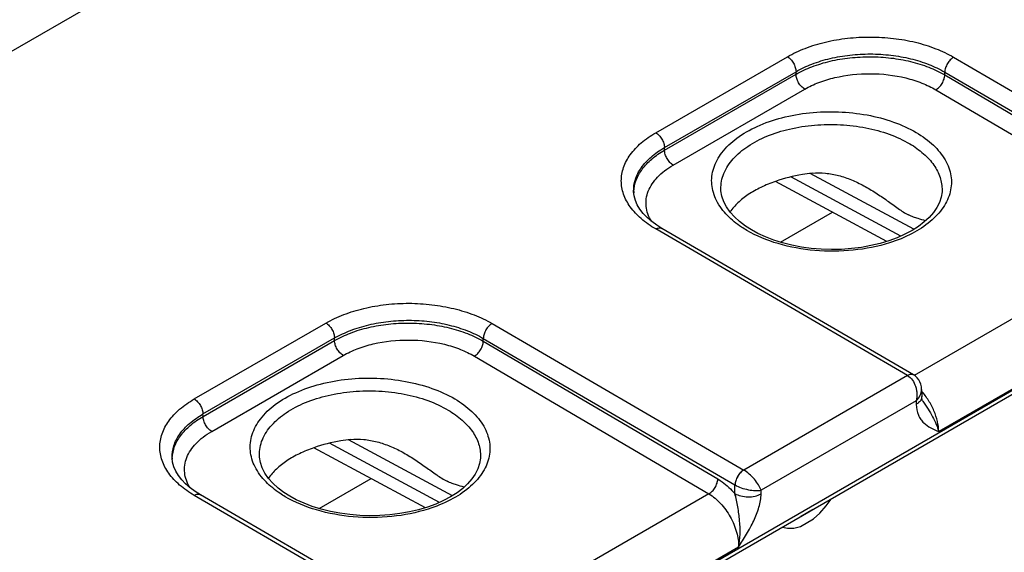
# Model space of a CAD drawing. Header units: inches. Extents: x 0 to 34, y 0 to 22.
# Tile 70 of 168: x 4.125 to 5.318, y 17.035 to 17.681. Entities that reach past the tile are written whole.
import ezdxf

# ---------------------------------------------------------------- set-up
doc = ezdxf.new("R2010")
doc.units = ezdxf.units.IN
doc.header["$LTSCALE"] = 1.87
doc.header["$MEASUREMENT"] = 0
doc.layers.get('0').update_dxf_attribs({"linetype": 'CONTINUOUS'})

msp = doc.modelspace()

# ---------------------------------------------------------------- linework, layer by layer
at = {"color": 7, "linetype": 'CONTINUOUS'}
for p, q in [((8.2048, 20.0045), (3.5258, 17.3029)), ((4.5608, 16.784), (8.9892, 19.3409)), ((4.5638, 16.7906), (8.9921, 19.3475)), ((4.8956, 17.5442), (5.0552, 17.6363)), ((5.2567, 17.6358), (5.5619, 17.4581)), ((4.9062, 17.5261), (5.0657, 17.6182)), ((4.9063, 17.523), (5.0657, 17.6151)), ((5.0657, 17.6151), (5.0657, 17.6182)), ((5.246, 17.6143), (5.246, 17.6177)), ((5.246, 17.6177), (5.5512, 17.4399)), ((5.246, 17.6143), (5.5303, 17.4472)), ((4.9168, 17.5049), (5.0763, 17.597)), ((5.2353, 17.5962), (5.5196, 17.4291)), ((4.9063, 17.523), (4.9062, 17.5261)), ((5.1929, 17.4188), (5.0596, 17.4906)), ((5.2086, 17.427), (5.0827, 17.4947)), ((5.176, 17.4124), (5.0407, 17.4851)), ((4.8688, 17.4727), (4.8688, 17.4727)), ((4.9746, 17.4758), (4.9746, 17.4758)), ((5.2427, 17.4744), (5.2427, 17.4743)), ((5.0469, 17.4114), (5.11, 17.4478)), ((5.5196, 17.4291), (5.2091, 17.2498)), ((5.2008, 17.2496), (4.8956, 17.4274)), ((5.2083, 17.2504), (4.9031, 17.4281)), ((5.5556, 17.3645), (5.2388, 17.1816)), ((4.3361, 17.2212), (4.4957, 17.3133)), ((4.6972, 17.3128), (5.0024, 17.135)), ((4.3467, 17.203), (4.5062, 17.2952)), ((4.3468, 17.2), (4.5062, 17.2921)), ((4.5062, 17.2921), (4.5062, 17.2952)), ((4.6865, 17.2913), (4.6865, 17.2946)), ((4.6865, 17.2946), (4.9917, 17.1169)), ((4.6865, 17.2913), (4.9708, 17.1242)), ((4.3573, 17.1819), (4.5168, 17.274)), ((4.6758, 17.2731), (4.9601, 17.1061)), ((5.2008, 17.2496), (5.0024, 17.135)), ((5.218, 17.2329), (5.2181, 17.2243)), ((5.2115, 17.2191), (5.0234, 17.1105)), ((5.2115, 17.2191), (5.2115, 17.2147)), ((5.2195, 17.2185), (5.2195, 17.2185)), ((4.3468, 17.2), (4.3467, 17.203)), ((4.6334, 17.0958), (4.5001, 17.1675)), ((4.6491, 17.1039), (4.5232, 17.1716)), ((4.6165, 17.0893), (4.4812, 17.1621)), ((4.3094, 17.1496), (4.3094, 17.1496)), ((4.4151, 17.1528), (4.4151, 17.1528)), ((4.6832, 17.1513), (4.6832, 17.1513)), ((4.4874, 17.0883), (4.5505, 17.1248)), ((4.9601, 17.1061), (4.6496, 16.9268)), ((4.9915, 17.1064), (4.9917, 17.1169)), ((5.0233, 17.1061), (5.0234, 17.1105)), ((4.6413, 16.9266), (4.3361, 17.1043)), ((4.6488, 16.9273), (4.3436, 17.105)), ((5.1023, 17.0917), (5.1082, 17.0997)), ((5.1082, 17.0997), (5.1084, 17.1002)), ((5.0847, 17.0862), (5.073, 17.0794)), ((5.0844, 17.0863), (5.0847, 17.0862)), ((5.0862, 17.0874), (5.0847, 17.0862)), ((5.0867, 17.0758), (5.0945, 17.0826)), ((5.0945, 17.0826), (5.1023, 17.0917)), ((5.071, 17.0667), (5.0867, 17.0758)), ((5.073, 17.0794), (5.0715, 17.0789)), ((5.0727, 17.0796), (5.073, 17.0794)), ((5.0493, 17.0661), (5.0495, 17.0658)), ((5.0495, 17.0658), (5.0553, 17.0646)), ((5.0553, 17.0646), (5.0632, 17.0645)), ((5.0632, 17.0645), (5.071, 17.0667)), ((4.9961, 17.0415), (4.6793, 16.8586))]:
    msp.add_line(p, q, dxfattribs=at)
for points in [[(4.9031, 17.4281), (4.8969, 17.432), (4.8907, 17.4365), (4.8852, 17.4413), (4.8804, 17.4463), (4.8764, 17.4514), (4.8732, 17.4567), (4.8709, 17.4621), (4.8694, 17.4677), (4.8688, 17.4727)], [(4.9857, 17.448), (4.9813, 17.4542), (4.978, 17.4605), (4.9758, 17.4671), (4.9747, 17.4738), (4.9746, 17.4758)], [(5.2427, 17.4744), (5.2427, 17.4725), (5.2416, 17.4659), (5.2395, 17.4595), (5.2364, 17.4533), (5.2322, 17.4473), (5.2271, 17.4414), (5.2211, 17.4359), (5.2142, 17.4306), (5.2064, 17.4256), (5.1978, 17.421), (5.1884, 17.4168), (5.1783, 17.4131)], [(5.0116, 17.4263), (5.0044, 17.4309), (4.9972, 17.4363), (4.991, 17.442), (4.9857, 17.448)], [(5.1783, 17.4131), (5.1676, 17.4099), (5.1565, 17.4072), (5.1449, 17.4051), (5.1329, 17.4036), (5.1208, 17.4027), (5.1086, 17.4025), (5.0963, 17.4029), (5.0842, 17.4039), (5.0723, 17.4055), (5.0607, 17.4078), (5.0495, 17.4106), (5.0388, 17.4139), (5.0288, 17.4177), (5.0194, 17.422), (5.0116, 17.4263)], [(5.218, 17.2329), (5.2178, 17.2358), (5.2171, 17.239), (5.216, 17.2419), (5.2145, 17.2445), (5.2127, 17.2468), (5.2106, 17.2488), (5.2084, 17.2503)], [(5.2195, 17.2185), (5.2192, 17.219), (5.2188, 17.2198), (5.2185, 17.221), (5.2182, 17.2225), (5.2181, 17.2243)], [(4.3436, 17.105), (4.3374, 17.1089), (4.3312, 17.1135), (4.3257, 17.1183), (4.3209, 17.1232), (4.3169, 17.1283), (4.3137, 17.1336), (4.3114, 17.139), (4.3099, 17.1446), (4.3094, 17.1496)], [(4.4262, 17.1249), (4.4218, 17.1311), (4.4185, 17.1375), (4.4163, 17.144), (4.4152, 17.1507), (4.4151, 17.1528)], [(4.6832, 17.1513), (4.6832, 17.1494), (4.6821, 17.1429), (4.68, 17.1365), (4.6769, 17.1302), (4.6727, 17.1242), (4.6676, 17.1184), (4.6616, 17.1128), (4.6547, 17.1075), (4.6469, 17.1025), (4.6383, 17.0979), (4.6289, 17.0938), (4.6188, 17.09)], [(4.4521, 17.1032), (4.4449, 17.1078), (4.4377, 17.1132), (4.4315, 17.1189), (4.4262, 17.1249)], [(4.6188, 17.09), (4.6081, 17.0868), (4.597, 17.0842), (4.5854, 17.0821), (4.5734, 17.0806), (4.5613, 17.0797), (4.5491, 17.0795), (4.5368, 17.0798), (4.5247, 17.0809), (4.5128, 17.0825), (4.5012, 17.0847), (4.49, 17.0875), (4.4793, 17.0908), (4.4693, 17.0947), (4.4599, 17.099), (4.4521, 17.1032)]]:
    msp.add_lwpolyline(points, dxfattribs=at)
for centre, radius, start, end in [((4.9121, 17.4707), 0.0432, 177.3306, 179.169), ((4.3526, 17.1476), 0.0432, 177.3306, 179.169), ((5.0025, 17.1356), 0.0216, 239.9252, 240.1386)]:
    msp.add_arc(centre, radius, start, end, dxfattribs=at)
for points, knots in [([(5.0552, 17.6363), (5.0621, 17.6403), (5.0772, 17.6473), (5.1017, 17.6548), (5.1283, 17.6593), (5.1559, 17.6608), (5.1836, 17.6592), (5.2102, 17.6545), (5.2347, 17.6469), (5.2498, 17.6398), (5.2567, 17.6358)], [0, 0, 0, 0, 0.1141, 0.237195, 0.366768, 0.499736, 0.63274, 0.762419, 0.885682, 1, 1, 1, 1]), ([(5.0552, 17.6363), (5.0567, 17.6355), (5.0595, 17.6331), (5.0628, 17.6286), (5.065, 17.6236), (5.0657, 17.6199), (5.0657, 17.6182)], [0, 0, 0, 0, 0.236976, 0.499189, 0.761843, 1, 1, 1, 1]), ([(5.0657, 17.6182), (5.0719, 17.6218), (5.0854, 17.6281), (5.1074, 17.6348), (5.1312, 17.6389), (5.1559, 17.6402), (5.1806, 17.6387), (5.2044, 17.6345), (5.2264, 17.6277), (5.2399, 17.6213), (5.246, 17.6177)], [0, 0, 0, 0, 0.114145, 0.237238, 0.36678, 0.499705, 0.63267, 0.762331, 0.885612, 1, 1, 1, 1]), ([(5.0657, 17.6151), (5.0719, 17.6187), (5.0854, 17.6249), (5.1074, 17.6315), (5.1312, 17.6355), (5.1559, 17.6368), (5.1806, 17.6353), (5.2044, 17.6311), (5.2264, 17.6243), (5.2399, 17.6179), (5.246, 17.6143)], [0, 0, 0, 0, 0.114008, 0.237036, 0.366572, 0.499533, 0.632558, 0.762282, 0.885608, 1, 1, 1, 1]), ([(5.2567, 17.6358), (5.2552, 17.635), (5.2524, 17.6326), (5.2491, 17.6281), (5.2468, 17.623), (5.2461, 17.6194), (5.246, 17.6177)], [0, 0, 0, 0, 0.236844, 0.499187, 0.761971, 1, 1, 1, 1]), ([(5.0763, 17.597), (5.0748, 17.5979), (5.072, 17.6002), (5.0687, 17.6047), (5.0664, 17.6098), (5.0658, 17.6134), (5.0657, 17.6151)], [0, 0, 0, 0, 0.237244, 0.499463, 0.761973, 1, 1, 1, 1]), ([(5.0763, 17.597), (5.0817, 17.6002), (5.0936, 17.6057), (5.12, 17.6136), (5.1558, 17.6174), (5.1916, 17.6133), (5.218, 17.605), (5.2299, 17.5994), (5.2353, 17.5962)], [0, 0, 0, 0, 0.114151, 0.23728, 0.499471, 0.761948, 0.885415, 1, 1, 1, 1]), ([(5.2353, 17.5962), (5.2368, 17.5971), (5.2396, 17.5994), (5.243, 17.6039), (5.2453, 17.609), (5.246, 17.6126), (5.246, 17.6143)], [0, 0, 0, 0, 0.236981, 0.49946, 0.762231, 1, 1, 1, 1]), ([(4.9759, 17.5199), (4.9809, 17.5266), (4.9942, 17.539), (5.0192, 17.5531), (5.0491, 17.5634), (5.0824, 17.5692), (5.1171, 17.5703), (5.1514, 17.5666), (5.1833, 17.5583), (5.2027, 17.5495), (5.2115, 17.5444)], [0, 0, 0, 0, 0.099166, 0.212253, 0.337842, 0.472367, 0.611021, 0.748489, 0.879599, 1, 1, 1, 1]), ([(4.9896, 17.5126), (4.9947, 17.5183), (5.0076, 17.529), (5.0309, 17.541), (5.0583, 17.5495), (5.0883, 17.5541), (5.1194, 17.5546), (5.15, 17.5509), (5.1783, 17.5433), (5.1957, 17.5354), (5.2035, 17.5308)], [0, 0, 0, 0, 0.101605, 0.216519, 0.342927, 0.477267, 0.614954, 0.751029, 0.88071, 1, 1, 1, 1]), ([(4.8956, 17.4274), (4.8894, 17.431), (4.878, 17.4389), (4.8645, 17.4532), (4.8559, 17.4691), (4.8529, 17.4859), (4.8559, 17.5027), (4.8645, 17.5185), (4.878, 17.5328), (4.8894, 17.5406), (4.8956, 17.5442)], [0, 0, 0, 0, 0.144884, 0.274626, 0.39142, 0.500515, 0.609515, 0.726059, 0.855466, 1, 1, 1, 1]), ([(4.8956, 17.5442), (4.8971, 17.5433), (4.8999, 17.541), (4.9032, 17.5365), (4.9055, 17.5314), (4.9061, 17.5278), (4.9062, 17.5261)], [0, 0, 0, 0, 0.236976, 0.499189, 0.761843, 1, 1, 1, 1]), ([(5.2115, 17.5444), (5.219, 17.54), (5.2322, 17.5304), (5.245, 17.5151), (5.2512, 17.502), (5.2538, 17.4921), (5.2544, 17.4822), (5.2529, 17.4723), (5.2496, 17.4626), (5.2423, 17.4498), (5.2283, 17.435), (5.2059, 17.4206), (5.1885, 17.4136), (5.1791, 17.4106)], [0, 0, 0, 0, 0.137269, 0.257867, 0.313161, 0.366167, 0.418075, 0.470215, 0.523883, 0.580194, 0.703506, 0.843713, 1, 1, 1, 1]), ([(4.8688, 17.4727), (4.8687, 17.4776), (4.8702, 17.488), (4.8778, 17.5026), (4.8901, 17.5157), (4.9005, 17.5228), (4.9062, 17.5261)], [0, 0, 0, 0, 0.218502, 0.451379, 0.710202, 1, 1, 1, 1]), ([(5.2035, 17.5308), (5.2095, 17.5273), (5.2203, 17.5197), (5.2331, 17.5058), (5.2411, 17.4905), (5.2428, 17.4796), (5.2427, 17.4744)], [0, 0, 0, 0, 0.289471, 0.548546, 0.781743, 1, 1, 1, 1]), ([(4.869, 17.4727), (4.8692, 17.4774), (4.8713, 17.4872), (4.8791, 17.5008), (4.891, 17.5131), (4.9008, 17.5199), (4.9063, 17.523)], [0, 0, 0, 0, 0.218431, 0.452595, 0.71182, 1, 1, 1, 1]), ([(4.9168, 17.5049), (4.9153, 17.5058), (4.9125, 17.5082), (4.9092, 17.5126), (4.907, 17.5177), (4.9063, 17.5213), (4.9063, 17.523)], [0, 0, 0, 0, 0.237244, 0.499463, 0.761973, 1, 1, 1, 1]), ([(4.9827, 17.4436), (4.9774, 17.449), (4.9706, 17.4579), (4.9653, 17.4713), (4.9633, 17.4813), (4.9634, 17.4913), (4.9664, 17.5049), (4.9716, 17.5143), (4.9759, 17.5199)], [0, 0, 0, 0, 0.268066, 0.391437, 0.510397, 0.627858, 0.746926, 1, 1, 1, 1]), ([(4.9746, 17.4758), (4.9746, 17.479), (4.9751, 17.4855), (4.979, 17.4985), (4.9849, 17.5073), (4.9896, 17.5126)], [0, 0, 0, 0, 0.236259, 0.478277, 1, 1, 1, 1]), ([(4.8904, 17.4367), (4.8887, 17.4395), (4.8858, 17.4454), (4.8837, 17.4547), (4.8838, 17.4641), (4.8872, 17.4769), (4.8953, 17.4886), (4.9065, 17.4984), (4.9132, 17.5028), (4.9168, 17.5049)], [0, 0, 0, 0, 0.119815, 0.233742, 0.345688, 0.459924, 0.708518, 0.848618, 1, 1, 1, 1]), ([(5.0851, 17.495), (5.0812, 17.4946), (5.0662, 17.4925), (5.0513, 17.4888), (5.0407, 17.4851)], [0, 0, 0, 0, 0.257547, 1, 1, 1, 1]), ([(5.0851, 17.495), (5.0905, 17.4956), (5.1014, 17.4956), (5.1175, 17.4926), (5.1331, 17.4873), (5.1429, 17.4825), (5.1478, 17.4799)], [0, 0, 0, 0, 0.248677, 0.49821, 0.748775, 1, 1, 1, 1]), ([(5.0407, 17.4851), (5.0347, 17.483), (5.0234, 17.4784), (5.008, 17.4697), (4.9953, 17.4598), (4.9884, 17.4521), (4.9855, 17.4481)], [0, 0, 0, 0, 0.281733, 0.543213, 0.782538, 1, 1, 1, 1]), ([(5.1478, 17.4799), (5.1527, 17.4773), (5.1624, 17.4715), (5.1762, 17.4619), (5.189, 17.4524), (5.1978, 17.4467), (5.2022, 17.4445)], [0, 0, 0, 0, 0.261087, 0.520169, 0.77201, 1, 1, 1, 1]), ([(5.006, 17.4257), (5.0038, 17.427), (4.9955, 17.4322), (4.9878, 17.4384), (4.9827, 17.4436)], [0, 0, 0, 0, 0.263736, 1, 1, 1, 1]), ([(5.2228, 17.4374), (5.2197, 17.4382), (5.2148, 17.4395), (5.2079, 17.4418), (5.2041, 17.4435), (5.2022, 17.4445)], [0, 0, 0, 0, 0.438307, 0.700522, 1, 1, 1, 1]), ([(4.8956, 17.4274), (4.8963, 17.4277), (4.8976, 17.4284), (4.8996, 17.4288), (4.9015, 17.4288), (4.9026, 17.4284), (4.9031, 17.4281)], [0, 0, 0, 0, 0.290323, 0.549714, 0.782684, 1, 1, 1, 1]), ([(5.1791, 17.4106), (5.1649, 17.4061), (5.1347, 17.4002), (5.0888, 17.3999), (5.0449, 17.4078), (5.0178, 17.4188), (5.006, 17.4257)], [0, 0, 0, 0, 0.251929, 0.514109, 0.768822, 1, 1, 1, 1]), ([(4.4957, 17.3133), (4.5026, 17.3173), (4.5177, 17.3243), (4.5422, 17.3317), (4.5688, 17.3363), (4.5964, 17.3378), (4.6241, 17.3361), (4.6507, 17.3314), (4.6752, 17.3239), (4.6903, 17.3168), (4.6972, 17.3128)], [0, 0, 0, 0, 0.1141, 0.237195, 0.366768, 0.499736, 0.63274, 0.762419, 0.885682, 1, 1, 1, 1]), ([(4.4957, 17.3133), (4.4972, 17.3124), (4.5, 17.3101), (4.5033, 17.3056), (4.5055, 17.3005), (4.5062, 17.2969), (4.5062, 17.2952)], [0, 0, 0, 0, 0.236976, 0.499189, 0.761843, 1, 1, 1, 1]), ([(4.5062, 17.2952), (4.5124, 17.2987), (4.5259, 17.305), (4.5479, 17.3117), (4.5717, 17.3158), (4.5964, 17.3171), (4.6211, 17.3157), (4.6449, 17.3114), (4.6669, 17.3046), (4.6804, 17.2983), (4.6865, 17.2946)], [0, 0, 0, 0, 0.114145, 0.237238, 0.36678, 0.499705, 0.63267, 0.762331, 0.885612, 1, 1, 1, 1]), ([(4.5062, 17.2921), (4.5124, 17.2956), (4.5259, 17.3019), (4.5479, 17.3085), (4.5717, 17.3125), (4.5964, 17.3138), (4.6211, 17.3123), (4.6449, 17.308), (4.6669, 17.3012), (4.6804, 17.2949), (4.6865, 17.2913)], [0, 0, 0, 0, 0.114008, 0.237036, 0.366572, 0.499533, 0.632558, 0.762282, 0.885608, 1, 1, 1, 1]), ([(4.6972, 17.3128), (4.6957, 17.3119), (4.6929, 17.3096), (4.6896, 17.3051), (4.6873, 17.3), (4.6866, 17.2964), (4.6865, 17.2946)], [0, 0, 0, 0, 0.236844, 0.499187, 0.761971, 1, 1, 1, 1]), ([(4.5168, 17.274), (4.5153, 17.2748), (4.5125, 17.2772), (4.5092, 17.2817), (4.507, 17.2867), (4.5063, 17.2903), (4.5062, 17.2921)], [0, 0, 0, 0, 0.237244, 0.499463, 0.761973, 1, 1, 1, 1]), ([(4.5168, 17.274), (4.5222, 17.2771), (4.5341, 17.2826), (4.5605, 17.2906), (4.5963, 17.2943), (4.6321, 17.2902), (4.6585, 17.282), (4.6704, 17.2763), (4.6758, 17.2731)], [0, 0, 0, 0, 0.114151, 0.23728, 0.499471, 0.761948, 0.885415, 1, 1, 1, 1]), ([(4.6758, 17.2731), (4.6773, 17.274), (4.6802, 17.2764), (4.6835, 17.2808), (4.6858, 17.2859), (4.6865, 17.2895), (4.6865, 17.2913)], [0, 0, 0, 0, 0.236981, 0.49946, 0.762231, 1, 1, 1, 1]), ([(5.2083, 17.2504), (5.2078, 17.2507), (5.2067, 17.2511), (5.2048, 17.2511), (5.2028, 17.2506), (5.2015, 17.25), (5.2008, 17.2496)], [0, 0, 0, 0, 0.217316, 0.450286, 0.709676, 1, 1, 1, 1]), ([(5.2084, 17.2503), (5.2079, 17.2506), (5.2068, 17.251), (5.2049, 17.2511), (5.2028, 17.2506), (5.2015, 17.25), (5.2008, 17.2496)], [0, 0, 0, 0, 0.217522, 0.450595, 0.709926, 1, 1, 1, 1]), ([(5.2008, 17.2496), (5.2055, 17.2469), (5.2098, 17.2404), (5.2118, 17.2322), (5.2125, 17.2264), (5.2122, 17.2219), (5.2115, 17.2191)], [0, 0, 0, 0, 0.479289, 0.611923, 0.744389, 1, 1, 1, 1]), ([(4.4164, 17.1969), (4.4214, 17.2035), (4.4347, 17.216), (4.4597, 17.2301), (4.4896, 17.2403), (4.5229, 17.2462), (4.5576, 17.2472), (4.5919, 17.2435), (4.6238, 17.2352), (4.6432, 17.2265), (4.652, 17.2213)], [0, 0, 0, 0, 0.099166, 0.212253, 0.337842, 0.472367, 0.611021, 0.748489, 0.879599, 1, 1, 1, 1]), ([(4.4301, 17.1895), (4.4352, 17.1953), (4.4481, 17.2059), (4.4714, 17.2179), (4.4988, 17.2264), (4.5288, 17.231), (4.5599, 17.2315), (4.5905, 17.2279), (4.6188, 17.2202), (4.6362, 17.2123), (4.644, 17.2077)], [0, 0, 0, 0, 0.101605, 0.216519, 0.342927, 0.477267, 0.614954, 0.751029, 0.88071, 1, 1, 1, 1]), ([(5.2115, 17.2191), (5.2134, 17.221), (5.2167, 17.2252), (5.218, 17.2304), (5.218, 17.2329)], [0, 0, 0, 0, 0.52929, 1, 1, 1, 1]), ([(5.2388, 17.1816), (5.2387, 17.1857), (5.2375, 17.1944), (5.2332, 17.2071), (5.2267, 17.2196), (5.2211, 17.2272), (5.218, 17.2308)], [0, 0, 0, 0, 0.226977, 0.477051, 0.739066, 1, 1, 1, 1]), ([(4.3361, 17.1043), (4.3299, 17.1079), (4.3185, 17.1158), (4.305, 17.1302), (4.2964, 17.146), (4.2934, 17.1628), (4.2964, 17.1796), (4.305, 17.1954), (4.3185, 17.2097), (4.3299, 17.2175), (4.3361, 17.2212)], [0, 0, 0, 0, 0.144884, 0.274626, 0.39142, 0.500515, 0.609515, 0.726059, 0.855466, 1, 1, 1, 1]), ([(4.3361, 17.2212), (4.3376, 17.2203), (4.3404, 17.2179), (4.3437, 17.2134), (4.346, 17.2084), (4.3466, 17.2047), (4.3467, 17.203)], [0, 0, 0, 0, 0.236976, 0.499189, 0.761843, 1, 1, 1, 1]), ([(4.652, 17.2213), (4.6595, 17.2169), (4.6727, 17.2074), (4.6856, 17.192), (4.6917, 17.1789), (4.6943, 17.1691), (4.6949, 17.1592), (4.6934, 17.1493), (4.6901, 17.1396), (4.6828, 17.1268), (4.6688, 17.1119), (4.6464, 17.0976), (4.629, 17.0906), (4.6196, 17.0876)], [0, 0, 0, 0, 0.137269, 0.257867, 0.313161, 0.366167, 0.418075, 0.470215, 0.523883, 0.580194, 0.703506, 0.843713, 1, 1, 1, 1]), ([(5.2181, 17.2243), (5.2181, 17.2234), (5.2178, 17.2215), (5.2165, 17.219), (5.2144, 17.2166), (5.2125, 17.2153), (5.2115, 17.2147)], [0, 0, 0, 0, 0.21857, 0.452166, 0.711185, 1, 1, 1, 1]), ([(5.2115, 17.2147), (5.2116, 17.2103), (5.2127, 17.2037), (5.2167, 17.1964), (5.2215, 17.1908), (5.229, 17.1857), (5.2355, 17.183), (5.2388, 17.1816)], [0, 0, 0, 0, 0.290805, 0.418063, 0.537966, 0.768912, 1, 1, 1, 1]), ([(5.2195, 17.2185), (5.2216, 17.2153), (5.2257, 17.2092), (5.2313, 17.1999), (5.2358, 17.1907), (5.238, 17.1846), (5.2388, 17.1816)], [0, 0, 0, 0, 0.272107, 0.534098, 0.778987, 1, 1, 1, 1]), ([(4.3094, 17.1496), (4.3092, 17.1546), (4.3107, 17.165), (4.3183, 17.1795), (4.3306, 17.1926), (4.341, 17.1997), (4.3467, 17.203)], [0, 0, 0, 0, 0.218502, 0.451379, 0.710202, 1, 1, 1, 1]), ([(4.644, 17.2077), (4.65, 17.2042), (4.6608, 17.1966), (4.6736, 17.1828), (4.6816, 17.1675), (4.6833, 17.1565), (4.6832, 17.1513)], [0, 0, 0, 0, 0.289471, 0.548546, 0.781743, 1, 1, 1, 1]), ([(4.3095, 17.1496), (4.3097, 17.1544), (4.3118, 17.1642), (4.3196, 17.1778), (4.3315, 17.1901), (4.3413, 17.1968), (4.3468, 17.2)], [0, 0, 0, 0, 0.218431, 0.452595, 0.71182, 1, 1, 1, 1]), ([(4.3573, 17.1819), (4.3558, 17.1827), (4.353, 17.1851), (4.3497, 17.1896), (4.3475, 17.1947), (4.3468, 17.1983), (4.3468, 17.2)], [0, 0, 0, 0, 0.237244, 0.499463, 0.761973, 1, 1, 1, 1]), ([(4.4232, 17.1205), (4.4179, 17.1259), (4.4111, 17.1349), (4.4058, 17.1482), (4.4038, 17.1582), (4.4039, 17.1683), (4.4069, 17.1818), (4.4121, 17.1912), (4.4164, 17.1969)], [0, 0, 0, 0, 0.268066, 0.391437, 0.510397, 0.627858, 0.746926, 1, 1, 1, 1]), ([(4.4151, 17.1528), (4.4151, 17.156), (4.4156, 17.1625), (4.4195, 17.1755), (4.4254, 17.1843), (4.4301, 17.1895)], [0, 0, 0, 0, 0.236259, 0.478277, 1, 1, 1, 1]), ([(4.3309, 17.1137), (4.3292, 17.1165), (4.3263, 17.1223), (4.3242, 17.1316), (4.3243, 17.1411), (4.3277, 17.1538), (4.3358, 17.1655), (4.347, 17.1754), (4.3537, 17.1798), (4.3573, 17.1819)], [0, 0, 0, 0, 0.119815, 0.233742, 0.345688, 0.459924, 0.708518, 0.848618, 1, 1, 1, 1]), ([(4.5256, 17.172), (4.5217, 17.1715), (4.5067, 17.1694), (4.4918, 17.1658), (4.4812, 17.1621)], [0, 0, 0, 0, 0.257547, 1, 1, 1, 1]), ([(4.5256, 17.172), (4.531, 17.1726), (4.5419, 17.1726), (4.558, 17.1696), (4.5736, 17.1642), (4.5834, 17.1595), (4.5883, 17.1569)], [0, 0, 0, 0, 0.248676, 0.49821, 0.748775, 1, 1, 1, 1]), ([(4.4812, 17.1621), (4.4752, 17.16), (4.4639, 17.1554), (4.4485, 17.1467), (4.4358, 17.1367), (4.4289, 17.129), (4.426, 17.125)], [0, 0, 0, 0, 0.281733, 0.543213, 0.782538, 1, 1, 1, 1]), ([(4.5883, 17.1569), (4.5932, 17.1542), (4.6029, 17.1484), (4.6167, 17.1388), (4.6295, 17.1293), (4.6383, 17.1237), (4.6427, 17.1214)], [0, 0, 0, 0, 0.261088, 0.520169, 0.77201, 1, 1, 1, 1]), ([(5.0023, 17.135), (5.0008, 17.1342), (4.998, 17.1318), (4.9947, 17.1273), (4.9924, 17.1222), (4.9917, 17.1186), (4.9917, 17.1169)], [0, 0, 0, 0, 0.236844, 0.499187, 0.761971, 1, 1, 1, 1]), ([(5.0024, 17.135), (5.0009, 17.1341), (4.9981, 17.1318), (4.9948, 17.1273), (4.9925, 17.1222), (4.9918, 17.1186), (4.9918, 17.1169)], [0, 0, 0, 0, 0.23658, 0.498909, 0.76183, 1, 1, 1, 1]), ([(5.0234, 17.1105), (5.0226, 17.1127), (5.0202, 17.1174), (5.0153, 17.124), (5.0093, 17.1302), (5.0047, 17.1336), (5.0024, 17.135)], [0, 0, 0, 0, 0.216799, 0.47672, 0.750266, 1, 1, 1, 1]), ([(4.4465, 17.1027), (4.4443, 17.104), (4.436, 17.1092), (4.4283, 17.1154), (4.4232, 17.1205)], [0, 0, 0, 0, 0.263736, 1, 1, 1, 1]), ([(4.6633, 17.1144), (4.6602, 17.1152), (4.6553, 17.1164), (4.6484, 17.1188), (4.6446, 17.1205), (4.6427, 17.1214)], [0, 0, 0, 0, 0.438312, 0.700526, 1, 1, 1, 1]), ([(4.9601, 17.1061), (4.9616, 17.107), (4.9644, 17.1093), (4.9678, 17.1138), (4.9701, 17.1189), (4.9708, 17.1225), (4.9708, 17.1242)], [0, 0, 0, 0, 0.236981, 0.49946, 0.762231, 1, 1, 1, 1]), ([(4.9708, 17.1242), (4.9727, 17.1231), (4.9803, 17.1181), (4.987, 17.1117), (4.9915, 17.1064)], [0, 0, 0, 0, 0.234431, 1, 1, 1, 1]), ([(4.9601, 17.1061), (4.9653, 17.103), (4.9752, 17.0946), (4.9866, 17.0786), (4.9942, 17.0605), (4.9962, 17.0476), (4.9961, 17.0415)], [0, 0, 0, 0, 0.237053, 0.499139, 0.761692, 1, 1, 1, 1]), ([(4.9961, 17.0415), (4.9972, 17.0467), (4.9983, 17.0574), (4.9976, 17.0738), (4.9957, 17.0875), (4.9936, 17.0984), (4.9923, 17.1038), (4.9915, 17.1064)], [0, 0, 0, 0, 0.240925, 0.492181, 0.747196, 0.874582, 1, 1, 1, 1]), ([(4.9915, 17.1064), (4.9938, 17.1051), (4.999, 17.1032), (5.0074, 17.1022), (5.0158, 17.103), (5.0211, 17.1048), (5.0233, 17.1061)], [0, 0, 0, 0, 0.237771, 0.501106, 0.76384, 1, 1, 1, 1]), ([(4.9918, 17.1169), (4.9941, 17.1155), (4.9994, 17.1132), (5.0077, 17.111), (5.0159, 17.1099), (5.0211, 17.1101), (5.0234, 17.1105)], [0, 0, 0, 0, 0.250301, 0.524327, 0.784175, 1, 1, 1, 1]), ([(4.9961, 17.0415), (4.9994, 17.0467), (5.0059, 17.057), (5.0147, 17.073), (5.0211, 17.0893), (5.0233, 17.1006), (5.0233, 17.1061)], [0, 0, 0, 0, 0.258878, 0.517525, 0.769703, 1, 1, 1, 1]), ([(4.3361, 17.1043), (4.3368, 17.1047), (4.3381, 17.1053), (4.3401, 17.1058), (4.342, 17.1057), (4.3431, 17.1053), (4.3436, 17.105)], [0, 0, 0, 0, 0.290323, 0.549714, 0.782684, 1, 1, 1, 1]), ([(4.6196, 17.0876), (4.6054, 17.0831), (4.5752, 17.0771), (4.5293, 17.0768), (4.4854, 17.0847), (4.4583, 17.0957), (4.4465, 17.1027)], [0, 0, 0, 0, 0.251929, 0.514109, 0.768822, 1, 1, 1, 1])]:
    msp.add_open_spline(points, degree=3, knots=knots, dxfattribs=at)

doc.saveas('drawing.dxf')
